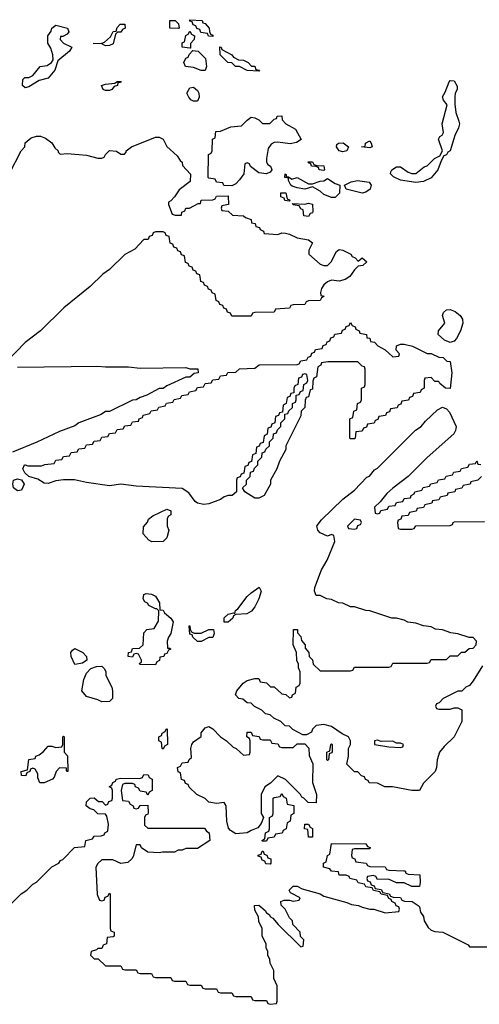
# Model space of a CAD drawing. Header units: inches. Extents: x 2886961 to 3052306, y 543424 to 918523.
# Tile 86 of 117: x 3020281 to 3022682, y 761674 to 766814. Entities that reach past the tile are written whole.
import ezdxf

# ---------------------------------------------------------------- set-up
doc = ezdxf.new("R2010")
doc.units = ezdxf.units.IN
doc.header["$MEASUREMENT"] = 0
doc.layers.add('D0726', color=7, linetype='Continuous')

msp = doc.modelspace()

# ---------------------------------------------------------------- linework, layer by layer
at = {"layer": 'D0726', "color": 6}
for points in [[(3020730, 766678), (3020710, 766688), (3020666, 766690), (3020710, 766691), (3020724, 766696), (3020755.3, 766724.7), (3020770, 766752), (3020786, 766754), (3020790, 766774), (3020806, 766790), (3020830, 766791.3), (3020832, 766770), (3020818, 766762), (3020810, 766749), (3020791.6, 766748.4), (3020782, 766738), (3020770, 766688.7), (3020750, 766679)], [(3021110, 766768), (3021066, 766770), (3021066, 766810), (3021094, 766810), (3021111.6, 766791.6), (3021114, 766770)], [(3021290, 766726), (3021268.4, 766728.4), (3021262, 766742), (3021227.3, 766747.3), (3021222, 766762), (3021207.3, 766767.3), (3021202, 766782), (3021187.3, 766787.3), (3021182, 766802), (3021170, 766806), (3021170, 766814), (3021234, 766810), (3021238, 766798), (3021250, 766794), (3021271.3, 766770), (3021272, 766752), (3021278, 766738), (3021290, 766734)], [(3020310, 766459), (3020295.3, 766470), (3020298, 766502), (3020308, 766512), (3020330, 766512), (3020350, 766522), (3020388, 766570), (3020424.7, 766575.3), (3020448, 766590), (3020456.4, 766603.6), (3020455.3, 766630), (3020444.7, 766664.7), (3020429.1, 766690.9), (3020428.7, 766730), (3020445.2, 766754.8), (3020449.2, 766770), (3020470, 766784.7), (3020530.6, 766770.6), (3020538, 766750), (3020530, 766738), (3020506, 766726), (3020494, 766726), (3020492, 766710), (3020510, 766692), (3020554, 766670), (3020542, 766650), (3020481, 766599), (3020464.7, 766550), (3020430.7, 766509.3), (3020382.8, 766497.2), (3020330, 766464)], [(3021170, 766666), (3021129.2, 766670), (3021130, 766694), (3021142, 766698), (3021148.4, 766731.6), (3021162, 766738), (3021170, 766754), (3021178, 766738), (3021194, 766730), (3021192, 766710), (3021174, 766690), (3021174, 766666)], [(3021250, 766548), (3021230, 766548.7), (3021190, 766564), (3021148, 766570), (3021138, 766590), (3021150, 766614), (3021162, 766618), (3021167.3, 766632.7), (3021186, 766654), (3021214, 766650), (3021251.6, 766611.6), (3021258, 766570)], [(3021530, 766546), (3021470, 766548), (3021428.9, 766568.9), (3021408, 766570), (3021388.7, 766588.7), (3021368, 766590), (3021328, 766630), (3021327.3, 766672.7), (3021334, 766670), (3021338, 766658), (3021390, 766631), (3021398, 766618), (3021423.6, 766603.6), (3021450, 766602), (3021474, 766590), (3021492, 766572), (3021510, 766571.3), (3021514, 766554), (3021534, 766550)], [(3020730, 766444), (3020718, 766450), (3020708, 766470), (3020730, 766478), (3020778, 766482), (3020790, 766491), (3020810.9, 766490.9), (3020810, 766488), (3020806, 766486), (3020794, 766486), (3020792, 766470), (3020775.3, 766464.7), (3020762, 766450), (3020750, 766445.2)], [(3022350, 765964), (3022270, 765976), (3022233.2, 765993.2), (3022218, 766010), (3022220.4, 766019.6), (3022226, 766030), (3022250, 766046), (3022270, 766046), (3022310, 766018.8), (3022330, 766010.8), (3022350, 766011), (3022394.6, 766045.4), (3022409, 766051), (3022448.7, 766090), (3022476.4, 766103.6), (3022489, 766130), (3022468.7, 766190), (3022476.4, 766203.6), (3022488.4, 766211.6), (3022494.6, 766225.4), (3022488, 766270), (3022514, 766370), (3022494.6, 766394.6), (3022489.1, 766410.9), (3022504, 766436), (3022524, 766490), (3022530, 766496), (3022550, 766494), (3022566.4, 766466.4), (3022566.8, 766450), (3022556.3, 766430), (3022553.4, 766410), (3022553.7, 766373.7), (3022559.1, 766330), (3022575.9, 766284.1), (3022578, 766270), (3022572.7, 766250), (3022553.4, 766210), (3022530.4, 766130), (3022517.3, 766122.7), (3022510, 766109.2), (3022496, 766104), (3022482, 766078), (3022466, 766030), (3022430, 765989.3), (3022390, 765969)], [(3021190, 766389), (3021176, 766396), (3021164, 766410), (3021154, 766430), (3021170, 766458), (3021190, 766461), (3021210, 766444.7), (3021217.3, 766430), (3021218.8, 766410), (3021210, 766389)], [(3021694.4, 766165.6), (3021630, 766175.1), (3021610, 766172.7), (3021595.2, 766164.8), (3021579.1, 766140.9), (3021570.8, 766090), (3021571.3, 766070), (3021578, 766058), (3021591.3, 766050), (3021598, 766030), (3021590, 766018), (3021570.7, 766009.3), (3021530, 766015.3), (3021487.3, 766047.3), (3021482, 766062), (3021470, 766066), (3021458, 766062), (3021451.3, 766010), (3021430, 765978), (3021410, 765958), (3021390, 765946), (3021348.4, 765948.4), (3021342, 765962), (3021310, 765966), (3021302, 765982), (3021270, 765986), (3021266, 765990), (3021268, 766110), (3021282, 766118), (3021286, 766130), (3021288.7, 766190), (3021302, 766198), (3021306, 766230), (3021330, 766232), (3021384.7, 766255.3), (3021440.4, 766259.6), (3021469, 766290), (3021490, 766304.7), (3021510, 766302), (3021530, 766292), (3021550, 766272), (3021587.3, 766272.7), (3021610, 766294), (3021622, 766298), (3021626, 766310), (3021650, 766311.3), (3021652, 766292), (3021671.1, 766271.1), (3021722, 766242), (3021750.8, 766189.2), (3021727.3, 766172.7)], [(3021970, 766124), (3021949.5, 766129.5), (3021935.3, 766150), (3021938, 766162), (3021946, 766170), (3021970.5, 766170.5), (3021998, 766150), (3021990, 766129)], [(3022110, 766145.2), (3022066, 766150), (3022086, 766154), (3022088, 766170), (3022110, 766182), (3022118, 766170), (3022122, 766150)], [(3021870, 766026), (3021846, 766030), (3021842, 766042), (3021828.4, 766048.4), (3021806, 766050), (3021802, 766062), (3021790, 766066), (3021788.7, 766071.3), (3021810, 766072), (3021818, 766058), (3021832.7, 766052.7), (3021870.7, 766050.7), (3021874, 766030)], [(3021674, 765994), (3021686, 765994), (3021702, 765982), (3021730, 765990.8), (3021790, 765958), (3021810, 765958), (3021850, 765971.3), (3021870, 765972), (3021890, 765984.7), (3021930, 765958.8), (3021954, 765950), (3021951.1, 765908.9), (3021930, 765886), (3021910, 765886), (3021870, 765902), (3021850, 765919), (3021810, 765942), (3021770, 765929.4), (3021730, 765936), (3021705.2, 765945.2), (3021698, 765950), (3021686, 765974), (3021686, 765986), (3021666, 765990), (3021668, 766010), (3021674, 766006)], [(3022070, 765909.2), (3021986, 765930), (3021978, 765950), (3022012.9, 765967.1), (3022045.6, 765974.4), (3022106.4, 765966.4), (3022118, 765950), (3022112, 765930), (3022090, 765913.2)], [(3021690, 765866), (3021666, 765870), (3021662, 765882), (3021646, 765890), (3021646, 765910), (3021672, 765910), (3021678, 765878), (3021690, 765874), (3021694, 765870)], [(3021790, 765786), (3021766, 765790), (3021762, 765822), (3021750, 765826), (3021742, 765842), (3021710, 765848), (3021706, 765854), (3021770, 765851), (3021790, 765856), (3021810.6, 765850.6), (3021812, 765812), (3021810, 765806), (3021798, 765802)], [(3022530, 765129.2), (3022500.2, 765140.2), (3022468, 765170), (3022468.7, 765190), (3022502, 765230), (3022489.3, 765270), (3022494.8, 765285.2), (3022510, 765299.1), (3022530, 765300.5), (3022556, 765290), (3022582.8, 765270), (3022594, 765250), (3022596.3, 765230), (3022583, 765190), (3022563, 765150), (3022550, 765135.1)], [(3022230, 765054), (3022262, 765058), (3022266, 765070), (3022248, 765088), (3022248.7, 765111.3), (3022270, 765121), (3022290, 765121), (3022334, 765110), (3022410, 765072), (3022431.1, 765071.1), (3022470, 765052), (3022494, 765050), (3022511.6, 765031.6), (3022530.4, 765030.4), (3022539.1, 764970), (3022530, 764888), (3022506, 764890), (3022475.3, 764915.3), (3022470, 764926), (3022450, 764926), (3022430, 764946), (3022398, 764942), (3022394, 764930), (3022394, 764890), (3022378, 764882), (3022372.7, 764867.3), (3022338, 764862), (3022332.7, 764847.3), (3022318, 764842), (3022312.7, 764827.3), (3022278, 764822), (3022272.7, 764807.3), (3022258, 764802), (3022252.7, 764787.3), (3022218, 764782), (3022212.7, 764767.3), (3022198, 764762), (3022192.7, 764747.3), (3022158, 764742), (3022152.7, 764727.3), (3022138, 764722), (3022132.7, 764707.3), (3022098, 764702), (3022092.7, 764687.3), (3022078, 764682), (3022070, 764666), (3022038, 764662), (3022034, 764630), (3022030, 764626), (3022010, 764626), (3022006, 764630), (3022006, 764730), (3022022, 764738), (3022026, 764770), (3022042, 764778), (3022046, 764810), (3022062, 764818), (3022066, 764830), (3022066, 764890), (3022082, 764898), (3022086, 764910), (3022086, 764990), (3022082, 765002), (3022070, 765006), (3022048, 765028), (3021891.6, 765028.4), (3021858, 765022), (3021854, 765010), (3021838, 765002), (3021832, 764950), (3021818, 764942), (3021812.7, 764927.3), (3021810, 764886), (3021798, 764882), (3021790, 764846), (3021778, 764842), (3021772.7, 764827.3), (3021771.3, 764790), (3021752, 764770), (3021750, 764746), (3021671.3, 764588.7), (3021671, 764570), (3021638, 764510), (3021624.7, 764470), (3021591.3, 764410), (3021591, 764390), (3021558, 764330), (3021530, 764316), (3021510, 764316), (3021458, 764350), (3021446, 764370), (3021466, 764390), (3021466, 764410), (3021486, 764430), (3021487.3, 764452.7), (3021502, 764458), (3021507.3, 764472.7), (3021526, 764490), (3021526, 764510), (3021546, 764530), (3021547.3, 764552.7), (3021562, 764558), (3021567.3, 764572.7), (3021586, 764590), (3021586, 764610), (3021606, 764630), (3021607.3, 764652.7), (3021622, 764658), (3021627.3, 764672.7), (3021646, 764690), (3021646, 764710), (3021666, 764730), (3021666, 764754), (3021682, 764758), (3021687.3, 764772.7), (3021706, 764790), (3021706, 764810), (3021722, 764818), (3021726, 764830), (3021726, 764854), (3021742, 764858), (3021747.3, 764872.7), (3021762, 764878), (3021766, 764910), (3021782, 764918), (3021786, 764930), (3021782, 764962), (3021770, 764966), (3021758, 764962), (3021752.7, 764947.3), (3021738, 764942), (3021734, 764910), (3021718, 764902), (3021714, 764890), (3021714, 764866), (3021698, 764862), (3021692.7, 764847.3), (3021678, 764842), (3021674, 764810), (3021658, 764802), (3021654, 764766), (3021638, 764762), (3021632.7, 764747.3), (3021618, 764742), (3021614, 764710), (3021598, 764702), (3021592.7, 764687.3), (3021578, 764682), (3021574, 764650), (3021558, 764642), (3021552.7, 764607.3), (3021538, 764602), (3021532.7, 764587.3), (3021518, 764582), (3021514, 764550), (3021498, 764542), (3021492.7, 764507.3), (3021478, 764502), (3021472.7, 764487.3), (3021458, 764482), (3021452.7, 764447.3), (3021438, 764442), (3021432.7, 764427.3), (3021418, 764422), (3021414, 764410), (3021414, 764350), (3021392, 764330), (3021370, 764329.3), (3021350, 764322.7), (3021330, 764309.5), (3021270, 764287), (3021242.9, 764282.9), (3021209.5, 764289.5), (3021198, 764298), (3021164.8, 764344.8), (3021130, 764366.6), (3020890, 764379.5), (3020810, 764389.5), (3020750, 764381.2), (3020630, 764398), (3020567.9, 764412.1), (3020510, 764412.7), (3020470, 764406.6), (3020430, 764393.2), (3020410, 764394), (3020375.5, 764415.5), (3020329, 764429), (3020309, 764449), (3020298, 764470), (3020306, 764490), (3020309.3, 764490.7), (3020324.7, 764484.7), (3020395.3, 764484.7), (3020412.7, 764492.7), (3020462, 764498), (3020470, 764514), (3020502, 764518), (3020510, 764534), (3020542, 764538), (3020550, 764554), (3020582, 764558), (3020590, 764574), (3020622, 764578), (3020630, 764594), (3020662, 764598), (3020670, 764614), (3020702, 764618), (3020710, 764634), (3020742, 764638), (3020750, 764654), (3020782, 764658), (3020790, 764674), (3020822, 764678), (3020830, 764694), (3020862, 764698), (3020870, 764714), (3020902, 764718), (3020906, 764730), (3020922, 764738), (3020926, 764750), (3020962, 764758), (3020968.4, 764771.6), (3021002, 764778), (3021008.4, 764791.6), (3021042, 764798), (3021048.4, 764811.6), (3021082, 764818), (3021088.4, 764831.6), (3021122, 764838), (3021128.4, 764851.6), (3021162, 764858), (3021168.4, 764871.6), (3021202, 764878), (3021210, 764894), (3021242, 764898), (3021250, 764914), (3021282, 764918), (3021290, 764934), (3021322, 764938), (3021330, 764954), (3021362, 764958), (3021368.4, 764971.6), (3021410, 764974), (3021430, 764992), (3021510, 764994), (3021531.6, 765011.6), (3021730, 765014), (3021742, 765018), (3021750, 765034), (3021782, 765038), (3021787.3, 765052.7), (3021802, 765058), (3021807.3, 765072.7), (3021822, 765078), (3021827.3, 765092.7), (3021862, 765098), (3021867.3, 765112.7), (3021882, 765118), (3021887.3, 765132.7), (3021902, 765138), (3021907.3, 765152.7), (3021922, 765158), (3021927.3, 765172.7), (3021962, 765178), (3021967.3, 765192.7), (3021982, 765198), (3021987.3, 765212.7), (3022002, 765218), (3022010, 765234), (3022018, 765218), (3022034, 765210), (3022038, 765198), (3022054, 765190), (3022058, 765178), (3022092, 765170), (3022094, 765154), (3022110, 765152), (3022114, 765134), (3022134, 765130), (3022151.6, 765111.6), (3022191, 765091)], [(3020270, 764355.3), (3020249.3, 764369.3), (3020245.2, 764390), (3020249.5, 764410.5), (3020270, 764417.3), (3020291.1, 764411.1), (3020304.7, 764390), (3020290, 764358)], [(3020971.6, 764088.4), (3020956.4, 764096.4), (3020926, 764130), (3020927.3, 764167.3), (3020948.9, 764191.1), (3020954, 764206), (3020976, 764224), (3021050, 764258), (3021071, 764250), (3021071.3, 764230), (3021058, 764222), (3021051.3, 764210), (3021051, 764170), (3021061, 764150), (3021050.8, 764110), (3021030, 764089.2)], [(3022030, 764206), (3021994, 764170), (3021998, 764158), (3022030, 764154), (3022042, 764158), (3022047.3, 764172.7), (3022062, 764178), (3022066, 764190), (3022062, 764202)], [(3021054, 763534), (3021066, 763534), (3021071.6, 763528.4), (3021058, 763522), (3021050, 763506), (3021038, 763502), (3021034, 763490), (3021014, 763486), (3021011.6, 763468.4), (3020998, 763462), (3020990, 763446), (3020908.4, 763448.4), (3020907.3, 763452.7), (3020918, 763462), (3020918, 763470), (3020902, 763502), (3020890, 763506), (3020878, 763502), (3020870, 763486), (3020848.7, 763490), (3020849.1, 763510.9), (3020866, 763514), (3020870, 763532), (3020907.3, 763532.7), (3020926, 763550), (3020930, 763614), (3020946, 763630), (3020984, 763636), (3021006.3, 763673.7), (3021008.7, 763728.7), (3020998, 763738), (3020990, 763738), (3020955.3, 763755.3), (3020948.4, 763768.4), (3020935.3, 763775.3), (3020926, 763790), (3020930, 763814), (3020942, 763818), (3020970, 763814.8), (3020990, 763804.7), (3021011, 763770), (3021014, 763734), (3021030, 763732), (3021038, 763718), (3021071, 763690), (3021082.8, 763670), (3021070.6, 763609.4), (3021058, 763590), (3021052, 763570)], [(3021348.9, 763668.9), (3021350, 763691.3), (3021370, 763710.7), (3021398, 763718), (3021406, 763714), (3021408.7, 763730), (3021420.9, 763739.1), (3021470, 763802.8), (3021490, 763822.8), (3021532, 763852), (3021542, 763830), (3021531, 763791), (3021510.4, 763749.6), (3021493, 763727), (3021467.5, 763712.5), (3021410, 763709), (3021398, 763702), (3021394.8, 763690), (3021370, 763669.3)], [(3021230, 763611.3), (3021270, 763630.8), (3021294, 763630), (3021298, 763610), (3021290.5, 763589.5), (3021270, 763588.7), (3021230, 763568.7), (3021210, 763568.7), (3021186, 763590), (3021182, 763602), (3021170, 763606), (3021166, 763650), (3021170.8, 763650), (3021171.3, 763631.3), (3021178, 763618), (3021192, 763612)], [(3020570, 763448.7), (3020549.5, 763489.5), (3020549.2, 763510), (3020557.2, 763522.8), (3020570, 763530.7), (3020611, 763510), (3020631, 763490), (3020631.3, 763470), (3020610, 763454)], [(3020710, 763252.7), (3020690, 763264), (3020630, 763281.2), (3020605.2, 763310), (3020616, 763370), (3020630, 763402), (3020653.6, 763426.4), (3020682.7, 763437.3), (3020710, 763438.8), (3020725.2, 763425.2), (3020730.6, 763410), (3020730.6, 763390), (3020762, 763330), (3020765.5, 763310), (3020766, 763270), (3020750, 763254)], [(3021030, 763006), (3021026, 763010), (3021022, 763042), (3021008.9, 763048.9), (3021008, 763070), (3021022, 763078), (3021026, 763090), (3021042, 763098), (3021046, 763110), (3021051.3, 763111.3), (3021054, 763030), (3021038, 763022)], [(3021450, 762974), (3021482, 762978), (3021486, 762990), (3021486, 763050), (3021482, 763062), (3021468, 763070), (3021470, 763094), (3021490, 763094), (3021498, 763078), (3021532.7, 763072.7), (3021538, 763058), (3021550, 763054), (3021590, 763054), (3021598, 763038), (3021630, 763034), (3021638, 763018), (3021650, 763014), (3021710, 763014), (3021730, 763034), (3021770, 763034), (3021791.6, 763011.6), (3021792.7, 762972.7), (3021812, 762930), (3021811.6, 762831.6), (3021832, 762770), (3021830, 762726), (3021787.3, 762727.3), (3021766, 762750), (3021754.6, 762754.6), (3021748, 762770), (3021670, 762848), (3021630, 762866), (3021591.3, 762828.7), (3021562, 762810), (3021542, 762770), (3021542, 762670), (3021554, 762650), (3021542, 762618), (3021525.4, 762594.6), (3021490, 762582), (3021470, 762568.7), (3021410, 762564), (3021382, 762582), (3021372.9, 762592.9), (3021364, 762630), (3021359, 762710), (3021350, 762728), (3021310, 762722), (3021269.2, 762729.2), (3021250, 762748), (3021206, 762770), (3021167.3, 762807.3), (3021162, 762822), (3021147.3, 762827.3), (3021142, 762842), (3021127.3, 762847.3), (3021122, 762882), (3021108.4, 762888.4), (3021106, 762910), (3021122, 762918), (3021130, 762934), (3021162, 762938), (3021167.3, 762952.7), (3021178, 762962), (3021175.3, 763010), (3021181.2, 763030), (3021190, 763044.7), (3021228.7, 763071.3), (3021230, 763092), (3021250, 763118), (3021270, 763124.7), (3021290, 763111.3), (3021330.8, 763070.8), (3021362, 763050), (3021396.9, 763016.9), (3021412, 763010)], [(3020528.9, 762888.9), (3020526, 762894), (3020526, 762906), (3020490, 762908.7), (3020471.3, 762890), (3020461, 762859), (3020452, 762850), (3020410, 762829.3), (3020386, 762830), (3020376.4, 762856.4), (3020376.4, 762876.4), (3020362, 762902), (3020350, 762906), (3020338, 762902), (3020334, 762890), (3020318, 762882), (3020314, 762866), (3020290, 762869), (3020288.7, 762890), (3020322, 762898), (3020330, 762952), (3020362, 762958), (3020366, 762970), (3020383.1, 762976.9), (3020405.6, 762994.4), (3020430, 763022), (3020450, 763022), (3020470, 763014), (3020502, 763018), (3020506, 763030), (3020506, 763070), (3020510, 763074), (3020514, 763070), (3020514, 762990), (3020531, 762971), (3020532, 762890)], [(3021890, 762946), (3021886, 762950), (3021886, 762990), (3021902, 762998), (3021906, 763030), (3021910, 763034), (3021914, 763030), (3021912.7, 762992.7), (3021910, 762986), (3021898, 762982), (3021894, 762950)], [(3022150, 763053.2), (3022134, 763050), (3022134, 763030), (3022210, 763018), (3022270, 763014), (3022282, 763018), (3022286, 763030), (3022270, 763038), (3022250, 763038), (3022230, 763048), (3022170, 763046)], [(3021550, 762526), (3021546, 762530), (3021562, 762538), (3021566, 762570), (3021582, 762578), (3021586, 762590), (3021586, 762650), (3021602, 762658), (3021606, 762670), (3021606, 762750), (3021610, 762754), (3021642, 762758), (3021650, 762774), (3021658, 762758), (3021674, 762750), (3021678, 762718), (3021712.7, 762712.7), (3021714, 762670), (3021698, 762662), (3021694, 762630), (3021678, 762622), (3021674, 762590), (3021658, 762582), (3021652.7, 762567.3), (3021618, 762562), (3021610, 762546), (3021578, 762542), (3021570, 762526)], [(3021790, 762546), (3021786, 762586), (3021768.7, 762590), (3021770, 762614), (3021790, 762614), (3021798, 762598), (3021811.6, 762591.6), (3021810, 762546)], [(3021590, 762406), (3021567.3, 762407.3), (3021562, 762422), (3021547.3, 762427.3), (3021542, 762442), (3021527.3, 762447.3), (3021527.3, 762452.7), (3021542, 762458), (3021547.3, 762472.7), (3021552.7, 762472.7), (3021558, 762458), (3021572.7, 762452.7), (3021578, 762438), (3021592.7, 762432.7), (3021594, 762410)]]:
    msp.add_lwpolyline(points, close=True, dxfattribs=at)
for points in [[(3020228.9, 766011.1), (3020288.7, 766130), (3020308, 766150), (3020310, 766172), (3020342, 766198), (3020370, 766206), (3020390, 766206), (3020415.9, 766195.9), (3020450, 766171), (3020464.9, 766144.9), (3020482, 766130), (3020482, 766122), (3020492.7, 766112.7), (3020530, 766116), (3020590, 766110.8), (3020630, 766106), (3020690, 766090.8), (3020710, 766091), (3020723.1, 766096.9), (3020729, 766110), (3020750, 766130.6), (3020787.5, 766127.5), (3020810, 766111.3), (3020828, 766112), (3020838, 766122), (3020838, 766130), (3020866, 766150), (3020990, 766200.7), (3021010, 766200.7), (3021031, 766190), (3021050, 766152), (3021103.6, 766103.6), (3021119.6, 766079.6), (3021130.9, 766070.9), (3021132, 766052), (3021172.7, 766007.3), (3021172, 765970), (3021114.9, 765925.1), (3021090, 765889), (3021070, 765868), (3021058, 765862), (3021058, 765850), (3021078, 765798), (3021092.7, 765792.7), (3021126, 765794), (3021128, 765810), (3021143.1, 765816.9), (3021149, 765830), (3021169.1, 765830.9), (3021214, 765854), (3021226, 765854), (3021230, 765872), (3021290, 765874), (3021302, 765878), (3021310, 765892), (3021370, 765894), (3021371.6, 765848.4), (3021338, 765842), (3021334, 765830), (3021338, 765818), (3021370, 765814), (3021392.7, 765792.7), (3021450, 765790.8), (3021461, 765781), (3021490, 765771), (3021492.7, 765752.7), (3021512, 765750), (3021514, 765734), (3021534, 765730), (3021538, 765718), (3021554, 765710), (3021558, 765698), (3021630, 765692), (3021650, 765701), (3021670, 765698.8), (3021690, 765694.8), (3021730, 765676), (3021790, 765664.7), (3021811, 765650), (3021791, 765610), (3021791, 765590), (3021850, 765537.3), (3021870, 765530.6), (3021890, 765531), (3021909, 765550), (3021936.4, 765603.6), (3021950, 765614), (3021970, 765611.3), (3022010.7, 765590.7), (3022018, 765578), (3022034, 765570), (3022050, 765554), (3022070, 765571), (3022094, 765550), (3022074, 765530), (3022050, 765528), (3022030, 765508.7), (3022005.8, 765474.2), (3021982, 765458), (3021950, 765449.3), (3021910, 765455.1), (3021890, 765446), (3021870.8, 765430), (3021858, 765410), (3021852, 765390), (3021854, 765374), (3021871.3, 765370), (3021858, 765362), (3021850, 765348), (3021790, 765346), (3021778, 765342), (3021770, 765328), (3021710, 765326), (3021698, 765322), (3021690, 765308), (3021618, 765302), (3021610, 765288), (3021510, 765286), (3021498, 765282), (3021490, 765266), (3021390, 765266), (3021382, 765282), (3021367.3, 765287.3), (3021362, 765302), (3021347.3, 765307.3), (3021342, 765322), (3021327.3, 765327.3), (3021322, 765342), (3021307.3, 765347.3), (3021302, 765382), (3021287.3, 765387.3), (3021282, 765402), (3021267.3, 765407.3), (3021262, 765422), (3021247.3, 765427.3), (3021242, 765442), (3021227.3, 765447.3), (3021222, 765482), (3021207.3, 765487.3), (3021202, 765502), (3021187.3, 765507.3), (3021182, 765522), (3021167.3, 765527.3), (3021162, 765542), (3021147.3, 765547.3), (3021142, 765582), (3021127.3, 765587.3), (3021122, 765602), (3021107.3, 765607.3), (3021102, 765622), (3021087.3, 765627.3), (3021082, 765642), (3021067.3, 765647.3), (3021062, 765682), (3021047.3, 765687.3), (3021042, 765702), (3021030, 765706), (3020990, 765706), (3020978, 765702), (3020972.7, 765687.3), (3020958, 765682), (3020952.7, 765667.3), (3020930, 765666), (3020883.6, 765616.4), (3020830, 765588), (3020750.8, 765509.2), (3020715.3, 765484.7), (3020650, 765422), (3020511.3, 765310), (3020390.4, 765189.6), (3020310, 765129.2), (3020214, 765030)], [(3020270, 765000.7), (3020690, 765006), (3020730, 765001), (3020850, 765001), (3020910, 764994.8), (3021150, 764998), (3021170, 764992), (3021211.6, 764991.6), (3021214, 764970), (3021192.7, 764967.3), (3021170, 764948), (3021150, 764948), (3021050, 764902), (3021031, 764889), (3021010, 764888), (3020945.4, 764854.6), (3020910, 764842), (3020890, 764828.7), (3020870, 764828), (3020750.7, 764769.3), (3020730, 764768.7), (3020706.4, 764753.6), (3020590, 764708.7), (3020570, 764694), (3020490, 764664), (3020370.6, 764609.4), (3020243.5, 764556.5)], [(3022698.5, 763441.5), (3022650, 763362), (3022630, 763338), (3022611, 763329), (3022590, 763308.7), (3022570, 763308), (3022494, 763270), (3022472.7, 763247.3), (3022458, 763242), (3022454, 763230), (3022458, 763218), (3022470, 763214), (3022530, 763214), (3022550, 763222), (3022570, 763222), (3022590, 763212), (3022590.5, 763150), (3022550.3, 763069.7), (3022499.3, 763020.7), (3022474.8, 762990), (3022462.8, 762950), (3022458.8, 762910), (3022450.8, 762890), (3022390.9, 762829.1), (3022370, 762789.3), (3022329.5, 762789.5), (3022228.9, 762808.9), (3022189.3, 762809.3), (3022150, 762828), (3022106, 762830), (3022102, 762842), (3022087.3, 762847.3), (3022082, 762862), (3022067.3, 762867.3), (3022047.3, 762887.3), (3022030, 762888), (3021990, 762928), (3021999.3, 762970), (3021998, 763010), (3022009, 763030), (3022009, 763050), (3021998, 763070), (3021965.2, 763085.2), (3021910, 763124), (3021870, 763134), (3021830, 763128.7), (3021811.3, 763110), (3021805.4, 763094.6), (3021779.6, 763080.4), (3021760.4, 763080.4), (3021708.4, 763108.4), (3021690, 763126), (3021668.4, 763128.4), (3021646, 763150), (3021608.4, 763168.4), (3021590, 763186), (3021566, 763190), (3021546, 763210), (3021508.4, 763228.4), (3021490, 763246), (3021470, 763248), (3021447.3, 763267.3), (3021426, 763270), (3021409, 763290), (3021415.3, 763310), (3021449, 763350), (3021470, 763364.7), (3021510, 763374), (3021530, 763374), (3021538, 763358), (3021570, 763352), (3021592, 763332), (3021610, 763331.3), (3021650, 763294), (3021671.6, 763291.6), (3021690, 763274), (3021702, 763278), (3021706, 763290), (3021722, 763298), (3021726, 763330), (3021742, 763338), (3021746, 763350), (3021746, 763410), (3021738, 763430), (3021738, 763450), (3021728.9, 763468.9), (3021728, 763510), (3021709, 763550), (3021711.3, 763631.3), (3021732, 763630), (3021732.7, 763612.7), (3021750, 763594), (3021752.7, 763572.7), (3021772, 763550), (3021772.7, 763532.7), (3021791.3, 763511.3), (3021794, 763490), (3021811.6, 763471.6), (3021814, 763450), (3021850, 763414), (3022010, 763414), (3022022, 763418), (3022030, 763434), (3022210, 763434), (3022222, 763438), (3022230, 763454), (3022410, 763454), (3022422, 763458), (3022430, 763474), (3022510, 763474), (3022530, 763494), (3022570, 763494), (3022588.4, 763511.6), (3022607.3, 763512.7), (3022628.4, 763531.6), (3022650, 763534), (3022666, 763550), (3022668, 763570), (3022650, 763588), (3022628.9, 763588.9), (3022570, 763608.7), (3022532.9, 763612.9), (3022490, 763628.7), (3022452.9, 763632.9), (3022430, 763644), (3022390, 763649), (3022350, 763664), (3022309.3, 763669.3), (3022290, 763679), (3022250, 763689), (3022226, 763690), (3022110, 763728.7), (3022090, 763729), (3022030, 763748.7), (3022010, 763749), (3021970, 763768.7), (3021946, 763770), (3021910, 763788), (3021886, 763790), (3021850, 763808), (3021830, 763808.7), (3021822, 763830), (3021822.7, 763850), (3021858.4, 763941.6), (3021887.5, 763992.5), (3021928, 764090), (3021922, 764122), (3021910, 764126), (3021890, 764118), (3021850, 764135.3), (3021839, 764150), (3021834, 764170), (3021840.2, 764179.8), (3021857.2, 764202.8), (3021969.2, 764310.8), (3022030, 764358), (3022094, 764426), (3022108.4, 764431.6), (3022135.3, 764464.7), (3022150, 764472), (3022348.9, 764671.1), (3022378, 764690), (3022401.2, 764718.8), (3022463.1, 764776.9), (3022490, 764791.3), (3022510, 764782.8), (3022525.8, 764765.8), (3022560.5, 764690), (3022558, 764670), (3022548.5, 764651.5), (3022410, 764529.2), (3022310.6, 764429.4), (3022230, 764368.7), (3022199.8, 764340.2), (3022163.6, 764296.4), (3022134, 764270), (3022138, 764238), (3022150, 764234), (3022162, 764238), (3022167.3, 764252.7), (3022202, 764258), (3022210, 764274), (3022242, 764278), (3022250, 764294), (3022282, 764298), (3022290, 764314), (3022322, 764318), (3022326, 764330), (3022342, 764338), (3022346, 764350), (3022382, 764358), (3022388.4, 764371.6), (3022422, 764378), (3022428.4, 764391.6), (3022462, 764398), (3022468.4, 764411.6), (3022502, 764418), (3022508.4, 764431.6), (3022542, 764438), (3022548.4, 764451.6), (3022582, 764458), (3022588.4, 764471.6), (3022622, 764478), (3022630, 764494), (3022662, 764498), (3022670, 764511.3), (3022674, 764494), (3022690, 764492)], [(3022694, 764430), (3022674, 764410), (3022638, 764402), (3022634, 764390), (3022598, 764382), (3022590, 764368), (3022558, 764362), (3022554, 764350), (3022518, 764342), (3022514, 764330), (3022478, 764322), (3022470, 764308), (3022438, 764302), (3022434, 764290), (3022398, 764282), (3022390, 764268), (3022358, 764262), (3022351.6, 764248.4), (3022318, 764242), (3022310, 764226), (3022278, 764222), (3022272.7, 764207.3), (3022258, 764202), (3022254, 764190), (3022258, 764158), (3022270, 764154), (3022330, 764154), (3022342, 764158), (3022350, 764172), (3022530, 764174), (3022542, 764178), (3022546, 764190), (3022552.7, 764192.7), (3022710, 764194)], [(3020229.1, 762190.9), (3020289.3, 762250.7), (3020318, 762270), (3020350, 762302), (3020370, 762312), (3020448.7, 762391.3), (3020486, 762410), (3020495.3, 762424.7), (3020506, 762430), (3020567.3, 762492.7), (3020622, 762498), (3020626, 762530), (3020662, 762538), (3020670, 762551.3), (3020707.3, 762552.7), (3020722, 762558), (3020726, 762570), (3020742, 762578), (3020746, 762614), (3020736.4, 762656.4), (3020730, 762666), (3020690, 762668.7), (3020669, 762689), (3020650, 762695.3), (3020629.3, 762709.3), (3020630, 762731), (3020650, 762750.8), (3020671, 762751), (3020692.7, 762732.7), (3020712, 762732), (3020730, 762714), (3020742, 762718), (3020747.3, 762732.7), (3020762, 762738), (3020766, 762750), (3020766, 762790), (3020762, 762802), (3020748, 762810), (3020762, 762818), (3020767.3, 762832.7), (3020782, 762838), (3020786, 762850), (3020810, 762854), (3020907.3, 762852.7), (3020922, 762858), (3020930, 762874), (3020951.6, 762871.6), (3020958, 762858), (3020974, 762850), (3020974, 762790), (3020958, 762782), (3020950, 762766), (3020942, 762782), (3020910, 762786), (3020902, 762802), (3020886, 762810), (3020882, 762822), (3020870, 762826), (3020830, 762826), (3020818, 762822), (3020812, 762790), (3020818, 762738), (3020850, 762734), (3020858, 762718), (3020874, 762710), (3020878, 762698), (3020890, 762694), (3020902, 762698), (3020910, 762712), (3020950, 762714), (3020952.7, 762672.7), (3020950, 762666), (3020938, 762662), (3020934, 762650), (3020934, 762610), (3020950, 762594), (3021247.3, 762592.7), (3021258, 762578), (3021271.3, 762570), (3021274, 762530), (3021210, 762488), (3021150, 762488), (3021130, 762478), (3021110, 762478), (3021090, 762468), (3021028, 762468), (3021010, 762464), (3020950, 762469), (3020918, 762490), (3020910, 762506), (3020890, 762506), (3020874.4, 762445.6), (3020867.3, 762432.7), (3020846.4, 762413.6), (3020810, 762408.7), (3020768.4, 762428.4), (3020710, 762428.7), (3020690, 762408.7), (3020678.8, 762390), (3020686.4, 762246.4), (3020698, 762218), (3020710, 762214), (3020722, 762218), (3020727.3, 762232.7), (3020742, 762238), (3020750, 762254), (3020754, 762250), (3020754, 762070), (3020758, 762058), (3020774, 762050), (3020774, 762030), (3020770, 762026), (3020738, 762022), (3020734, 761990), (3020718, 761982), (3020710, 761966), (3020690, 761966), (3020682, 761958), (3020654, 761950), (3020652, 761930), (3020670, 761912), (3020692, 761912), (3020730, 761874), (3020810, 761874), (3020818, 761858), (3020830, 761854), (3020890, 761854), (3020898, 761838), (3020910, 761834), (3020970, 761834), (3020978, 761818), (3020990, 761814), (3021070, 761814), (3021078, 761798), (3021090, 761794), (3021150, 761794), (3021158, 761778), (3021170, 761774), (3021230, 761774), (3021238, 761758), (3021250, 761754), (3021310, 761754), (3021318, 761738), (3021330, 761734), (3021390, 761734), (3021398, 761718), (3021410, 761714), (3021490, 761714), (3021498, 761698), (3021510, 761694), (3021570, 761694), (3021578, 761678), (3021590, 761674), (3021622, 761678), (3021626, 761690), (3021626, 761770), (3021608.4, 761808.4), (3021608, 761850), (3021588.9, 761888.9), (3021588.4, 761908.4), (3021578, 761930), (3021578, 761950), (3021568.9, 761968.9), (3021568, 761990), (3021548.7, 762030), (3021548, 762070), (3021530, 762106), (3021528, 762130), (3021510, 762166), (3021508.7, 762190), (3021530, 762192), (3021563.6, 762163.6), (3021571.3, 762151.3), (3021583.6, 762143.6), (3021591.3, 762131.3), (3021603.6, 762123.6), (3021632, 762090), (3021750, 761974), (3021762, 761978), (3021766, 762010), (3021747.3, 762027.3), (3021746, 762050), (3021708, 762090), (3021706, 762110), (3021690, 762126), (3021668, 762170), (3021648, 762192), (3021646, 762210), (3021663.1, 762216.9), (3021690, 762218), (3021710, 762212), (3021742, 762218), (3021746, 762230), (3021695.3, 762255.3), (3021690, 762266), (3021689.3, 762269.3), (3021709.6, 762290.4), (3021730, 762290.4), (3021756.7, 762276.7), (3021851.3, 762250), (3021870, 762238.8), (3021990, 762206), (3022014.4, 762194.4), (3022050.6, 762190.6), (3022070, 762181), (3022110, 762171), (3022130.9, 762170.9), (3022190, 762152), (3022262, 762158), (3022266, 762170), (3022262, 762182), (3022247.3, 762187.3), (3022242, 762202), (3022226, 762210), (3022222, 762222), (3022210, 762226), (3022202, 762242), (3022168.7, 762248.7), (3022162, 762262), (3022130, 762268), (3022122, 762282), (3022090, 762288), (3022082, 762302), (3022050, 762308), (3022042, 762322), (3022006, 762330), (3022002, 762342), (3021987.3, 762347.3), (3021950, 762348.7), (3021946, 762366), (3021910, 762368.7), (3021902, 762382), (3021868, 762390), (3021868, 762410), (3021882, 762418), (3021888.4, 762451.6), (3021902, 762458), (3021910, 762514), (3022090, 762512), (3022098, 762498), (3022112.7, 762492.7), (3022110, 762486), (3022030, 762486), (3022018, 762482), (3022014, 762450), (3022018, 762438), (3022032.7, 762432.7), (3022038, 762418), (3022091.6, 762411.6), (3022098, 762398), (3022110, 762394), (3022190, 762391.3), (3022198, 762378), (3022210, 762374), (3022288.4, 762371.6), (3022294, 762370), (3022298, 762358), (3022310, 762354), (3022371.3, 762350), (3022374, 762310), (3022370, 762288.7), (3022329.1, 762289.1), (3022290, 762308), (3022248.9, 762308.9), (3022207.3, 762327.3), (3022150, 762326), (3022142, 762342), (3022130, 762346), (3022098, 762342), (3022094, 762330), (3022098, 762318), (3022112.7, 762312.7), (3022118, 762298), (3022132.7, 762292.7), (3022138, 762278), (3022170, 762274), (3022178, 762258), (3022211.3, 762251.3), (3022218, 762238), (3022232.7, 762232.7), (3022270, 762231.3), (3022278, 762218), (3022292, 762212), (3022330.6, 762210.6), (3022362, 762190), (3022370, 762182), (3022375.3, 762155.3), (3022390, 762132), (3022394, 762110), (3022414.4, 762074.4), (3022430, 762060.7), (3022450, 762053.4), (3022491, 762051), (3022624.7, 761984.7), (3022630, 761974), (3022790, 761974)]]:
    msp.add_lwpolyline(points, dxfattribs=at)

doc.saveas('drawing.dxf')
